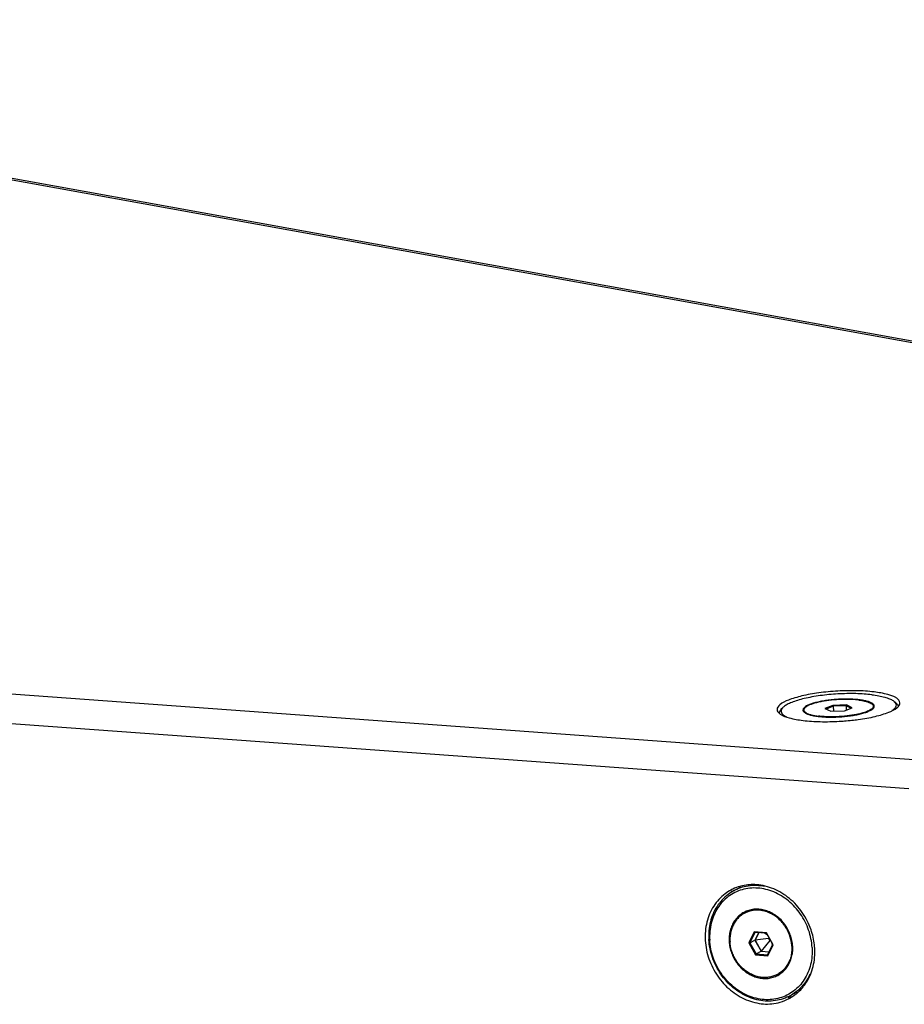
# Model space of a CAD drawing. Header units: inches. Extents: x -4 to 262, y 56 to 231.
# Tile 88 of 162: x 79.52 to 88.29, y 195.4 to 205.16. Entities that reach past the tile are written whole.
import ezdxf

# ---------------------------------------------------------------- set-up
doc = ezdxf.new("R2010")
doc.units = ezdxf.units.IN
doc.header["$LTSCALE"] = 1.2
doc.header["$MEASUREMENT"] = 0
doc.layers.get('0').update_dxf_attribs({"linetype": 'CONTINUOUS'})
for name, color, linetype in [('02___PRT_ALL_AXES', 7, 'CONTINUOUS'), ('3_ALL_AXES', 7, 'CONTINUOUS'), ('7_ALL_FEATURES', 7, 'CONTINUOUS')]:
    doc.layers.add(name, color=color, linetype=linetype)

msp = doc.modelspace()

# ---------------------------------------------------------------- linework, layer by layer
at = {"color": 7, "linetype": 'Continuous'}
for p, q in [((87.5842, 198.3643), (87.5056, 198.3327)), ((87.5056, 198.3327), (87.5625, 198.3052)), ((87.5885, 198.3548), (87.5182, 198.3266)), ((87.7198, 198.3684), (87.5842, 198.3643)), ((87.5842, 198.3643), (87.5885, 198.3548)), ((87.715, 198.3587), (87.5885, 198.3548)), ((87.5885, 198.3548), (87.5912, 198.3061)), ((87.6981, 198.3093), (87.7768, 198.341)), ((87.7198, 198.3684), (87.715, 198.3587)), ((87.7632, 198.3355), (87.715, 198.3587)), ((87.715, 198.3587), (87.7174, 198.3171)), ((87.7768, 198.341), (87.7198, 198.3684)), ((87.5625, 198.3052), (87.6981, 198.3093)), ((86.8037, 196.1188), (86.7495, 196.009)), ((86.8117, 196.1128), (86.7612, 196.0103)), ((86.8037, 196.1188), (86.8117, 196.1128)), ((86.9249, 196.11), (86.8037, 196.1188)), ((86.8473, 196.1103), (86.8113, 196.0371)), ((86.9249, 196.1046), (86.8117, 196.1128)), ((86.8493, 196.1101), (86.8133, 196.037)), ((86.9351, 196.0866), (86.9079, 196.1059)), ((86.9921, 195.9913), (86.9249, 196.11)), ((86.9249, 196.11), (86.9249, 196.1046)), ((86.9876, 195.9938), (86.9249, 196.1046)), ((86.7495, 196.009), (86.7612, 196.0103)), ((86.7495, 196.009), (86.8166, 195.8902)), ((86.7612, 196.0103), (86.8113, 196.0371)), ((86.7612, 196.0103), (86.8238, 195.8995)), ((86.8113, 196.0371), (86.8739, 195.9263)), ((86.9472, 196.0534), (86.8133, 196.037)), ((86.8133, 196.037), (86.8748, 195.9282)), ((86.9583, 196.0336), (86.8748, 195.9282)), ((86.937, 195.8913), (86.9876, 195.9938)), ((86.9379, 195.8814), (86.9921, 195.9913)), ((86.9503, 196.0597), (86.9472, 196.0534)), ((86.9472, 196.0534), (86.9583, 196.0336)), ((86.9583, 196.0336), (86.9654, 196.0331)), ((86.9802, 196.0068), (86.9819, 195.9823)), ((86.9921, 195.9913), (86.9876, 195.9938)), ((86.8166, 195.8902), (86.8238, 195.8995)), ((86.8166, 195.8902), (86.9379, 195.8814)), ((86.8238, 195.8995), (86.8739, 195.9263)), ((86.8238, 195.8995), (86.937, 195.8913)), ((86.8739, 195.9263), (86.9515, 195.9207)), ((86.8748, 195.9282), (86.9524, 195.9225)), ((86.9379, 195.8814), (86.937, 195.8913))]:
    msp.add_line(p, q, dxfattribs=at)
at = {"layer": '02___PRT_ALL_AXES', "color": 7, "linetype": 'Continuous'}
for p, q in [((87.9851, 198.3563), (87.9862, 198.3373)), ((87.2972, 198.3173), (87.2984, 198.2977)), ((86.6007, 196.5254), (86.6722, 196.5638)), ((86.708, 196.3037), (86.7349, 196.3181)), ((86.7704, 196.3338), (86.7681, 196.333)), ((87.1716, 195.8927), (87.1691, 195.8806)), ((87.0336, 195.6965), (87.0604, 195.7109)), ((87.1071, 195.7431), (87.1012, 195.7382)), ((87.1588, 195.4845), (87.2303, 195.5228))]:
    msp.add_line(p, q, dxfattribs=at)
for points, start_tangent, end_tangent in [([(87.8399, 198.4167), (87.7958, 198.4208), (87.7483, 198.4232), (87.6984, 198.4235), (87.6472, 198.422), (87.5958, 198.4185), (87.5455, 198.4132), (87.4974, 198.4062), (87.4524, 198.3977), (87.4116, 198.3878), (87.376, 198.3767), (87.3463, 198.3648), (87.3232, 198.3522), (87.3072, 198.3393), (87.2987, 198.3264), (87.2973, 198.3173)], (-0.992731, 0.120353), (0.043765, -0.999042)), ([(87.8399, 198.4167), (87.8795, 198.4107), (87.9138, 198.4031), (87.942, 198.394), (87.9635, 198.3836), (87.9778, 198.3722), (87.9846, 198.36), (87.9851, 198.3563)], (0.992731, -0.120353), (0.043765, -0.999042)), ([(87.9851, 198.3563), (87.9837, 198.3473), (87.9751, 198.3343), (87.9591, 198.3214), (87.936, 198.3088), (87.9285, 198.3055)], (0.043765, -0.999042), (-0.919165, -0.393872)), ([(87.2973, 198.3173), (87.2978, 198.3137), (87.3046, 198.3014), (87.3188, 198.29), (87.3403, 198.2797), (87.3686, 198.2706), (87.4029, 198.2629), (87.4425, 198.257)], (0.043765, -0.999042), (0.992731, -0.120353)), ([(87.9285, 198.3055), (87.9063, 198.2969), (87.8707, 198.2859), (87.83, 198.276), (87.785, 198.2674), (87.7368, 198.2604), (87.6865, 198.2551), (87.6352, 198.2517), (87.584, 198.2501), (87.5341, 198.2505), (87.4866, 198.2528), (87.4425, 198.257)], (-0.919165, -0.393872), (-0.992731, 0.120353)), ([(86.708, 196.3037), (86.7013, 196.3), (86.665, 196.2747), (86.6334, 196.2432), (86.6071, 196.2063), (86.5866, 196.1648), (86.5725, 196.1197), (86.5651, 196.0718), (86.5645, 196.0224)], (-0.881342, -0.472478), (0.056642, -0.998395)), ([(86.7356, 196.3165), (86.708, 196.3037)], (-0.931506, -0.363726), (-0.881342, -0.472478)), ([(86.7349, 196.3181), (86.7752, 196.3357)], (0.881334, 0.472493), (0.946423, 0.32293)), ([(86.7681, 196.333), (86.7349, 196.3181)], (-0.939912, -0.341417), (-0.881371, -0.472424)), ([(86.8748, 196.3309), (86.829, 196.3342), (86.7842, 196.3301), (86.7413, 196.3186), (86.7356, 196.3165)], (-0.988416, 0.151767), (-0.931506, -0.363726)), ([(86.8023, 196.3428), (86.7704, 196.3338)], (-0.977927, -0.208946), (-0.943114, -0.332469)), ([(86.7752, 196.3357), (86.8006, 196.343)], (0.946423, 0.32293), (0.97334, 0.229366)), ([(87.0076, 196.2777), (86.9651, 196.3023), (86.9205, 196.3202), (86.8748, 196.3309)], (-0.828108, 0.560569), (-0.988416, 0.151767)), ([(87.1771, 195.9779), (87.1709, 196.0278), (87.1579, 196.0771), (87.1386, 196.1247), (87.1132, 196.1695), (87.0825, 196.2106), (87.047, 196.2469), (87.0076, 196.2777)], (-0.056642, 0.998395), (-0.828108, 0.560569)), ([(87.0336, 195.6965), (87.0003, 195.6817), (86.9574, 195.6702), (86.9125, 195.666), (86.8668, 195.6694), (86.8211, 195.6801), (86.7765, 195.6979), (86.734, 195.7226), (86.6946, 195.7534), (86.6591, 195.7897), (86.6284, 195.8307), (86.603, 195.8756), (86.5837, 195.9232), (86.5707, 195.9725), (86.5645, 196.0224)], (-0.881342, -0.472478), (-0.056642, 0.998395)), ([(87.1771, 195.9779), (87.1765, 195.9284), (87.1716, 195.8927)], (0.056642, -0.998395), (-0.188374, -0.982097)), ([(87.1691, 195.8806), (87.155, 195.8354), (87.1345, 195.7939), (87.1082, 195.7571), (87.0766, 195.7256), (87.0593, 195.7124)], (-0.225521, -0.974238), (-0.8187, -0.574221)), ([(87.0593, 195.7124), (87.0403, 195.7003), (87.0336, 195.6965)], (-0.8187, -0.574221), (-0.881342, -0.472478)), ([(87.1166, 195.7511), (87.0948, 195.7329), (87.0604, 195.7109)], (-0.732983, -0.680247), (-0.881334, -0.472493)), ([(87.0767, 195.7205), (87.0672, 195.7147), (87.0604, 195.7109)], (-0.843478, -0.537164), (-0.881371, -0.472424)), ([(87.1012, 195.7382), (87.0767, 195.7205)], (-0.774048, -0.633127), (-0.843478, -0.537164)), ([(87.1193, 195.7544), (87.1071, 195.7431)], (-0.711387, -0.702801), (-0.754807, -0.655947))]:
    msp.add_spline(points, degree=3, dxfattribs=dict(at, start_tangent=start_tangent, end_tangent=end_tangent))
at = {"layer": '3_ALL_AXES', "color": 7, "linetype": 'Continuous'}
for p, q in [((88.2307, 198.351), (88.233, 198.3537)), ((87.0514, 198.2865), (87.0538, 198.2843)), ((86.6712, 196.5716), (86.6623, 196.5692)), ((86.6885, 196.5758), (86.6712, 196.5716)), ((87.2357, 195.5171), (87.2438, 195.5244)), ((87.1605, 195.4745), (87.1773, 195.4796))]:
    msp.add_line(p, q, dxfattribs=at)
for points, start_tangent, end_tangent in [([(87.992, 198.4973), (87.8211, 198.509), (87.6325, 198.5057), (87.4446, 198.4878), (87.2758, 198.4569), (87.1427, 198.4162)], (-0.992731, 0.120353), (-0.938609, -0.344982)), ([(88.2069, 198.442), (88.1285, 198.4718), (87.992, 198.4973)], (-0.844808, 0.535069), (-0.992731, 0.120353)), ([(88.2494, 198.3904), (88.2172, 198.4349), (88.2069, 198.442)], (-0.060689, 0.998157), (-0.844808, 0.535069)), ([(87.1427, 198.4162), (87.0583, 198.3695), (87.0308, 198.3213)], (-0.938609, -0.344982), (0.060689, -0.998157)), ([(88.1375, 198.2956), (88.2219, 198.3422)], (0.938609, 0.344982), (0.733392, 0.679805)), ([(88.2219, 198.3422), (88.2307, 198.351)], (0.733392, 0.679805), (0.673689, 0.739015)), ([(88.233, 198.3537), (88.2434, 198.3682)], (0.652462, 0.757822), (0.485728, 0.87411)), ([(88.2434, 198.3682), (88.2494, 198.3904)], (0.485728, 0.87411), (-0.060689, 0.998157)), ([(87.0308, 198.3213), (87.0392, 198.3001)], (0.060689, -0.998157), (0.578396, -0.815756)), ([(87.0392, 198.3001), (87.0514, 198.2865)], (0.578396, -0.815756), (0.732236, -0.681051)), ([(87.0538, 198.2843), (87.063, 198.2769), (87.1517, 198.24), (87.2882, 198.2144)], (0.750347, -0.661044), (0.992731, -0.120353)), ([(87.8356, 198.224), (88.0044, 198.2548)], (0.991111, 0.133041), (0.971132, 0.238544)), ([(88.0044, 198.2548), (88.1375, 198.2956)], (0.971132, 0.238544), (0.938609, 0.344982)), ([(87.2882, 198.2144), (87.4591, 198.2027)], (0.992731, -0.120353), (0.999728, -0.023327)), ([(87.4591, 198.2027), (87.6477, 198.206)], (0.999728, -0.023327), (0.998379, 0.056922)), ([(87.6477, 198.206), (87.6987, 198.2094)], (0.998379, 0.056922), (0.996982, 0.077627)), ([(87.6987, 198.2094), (87.7729, 198.2163)], (0.996982, 0.077627), (0.994184, 0.107698)), ([(87.7729, 198.2163), (87.8356, 198.224)], (0.994184, 0.107698), (0.991111, 0.133041)), ([(86.6623, 196.5692), (86.5934, 196.5431)], (-0.961301, -0.275502), (-0.90357, -0.42844)), ([(86.8283, 196.5859), (86.6885, 196.5758)], (-0.997367, 0.07252), (-0.975989, -0.217819)), ([(87.4017, 195.9898), (87.3676, 196.1403), (87.2811, 196.3105), (87.1537, 196.4499), (86.9977, 196.5448), (86.8283, 196.5859)], (-0.108369, 0.994111), (-0.997367, 0.07252)), ([(86.5158, 196.4963), (86.4032, 196.3744), (86.3354, 196.2154), (86.3192, 196.0348)], (-0.799334, -0.600887), (0.05656, -0.998399)), ([(86.5734, 196.5331), (86.5158, 196.4963)], (-0.88135, -0.472464), (-0.799334, -0.600887)), ([(86.5845, 196.5247), (86.5683, 196.5095)], (-0.745995, -0.665952), (-0.71235, -0.701824)), ([(86.5934, 196.5431), (86.5734, 196.5331)], (-0.90357, -0.42844), (-0.88135, -0.472464)), ([(86.3192, 196.0348), (86.3562, 195.8504), (86.4426, 195.6801), (86.57, 195.5408), (86.726, 195.4459), (86.8954, 195.4048)], (0.05656, -0.998399), (0.997367, -0.07252)), ([(87.4045, 195.9559), (87.4017, 195.9898)], (-0.05656, 0.998399), (-0.108369, 0.994111)), ([(87.3205, 195.6163), (87.3883, 195.7753), (87.4045, 195.9559)], (0.540634, 0.841258), (-0.05656, 0.998399)), ([(87.2438, 195.5244), (87.3205, 195.6163)], (0.733024, 0.680203), (0.540634, 0.841258)), ([(87.169, 195.4682), (87.2079, 195.4944)], (0.857761, 0.514049), (0.799334, 0.600887)), ([(87.2079, 195.4944), (87.2357, 195.5171)], (0.799334, 0.600887), (0.748912, 0.662669)), ([(86.8954, 195.4048), (87.0614, 195.4215), (87.1503, 195.4576)], (0.997367, -0.07252), (0.88135, 0.472464)), ([(87.1395, 195.469), (87.1605, 195.4745)], (0.973122, 0.230289), (0.961051, 0.276371)), ([(87.1503, 195.4576), (87.169, 195.4682)], (0.88135, 0.472464), (0.857761, 0.514049))]:
    msp.add_spline(points, degree=3, dxfattribs=dict(at, start_tangent=start_tangent, end_tangent=end_tangent))
at = {"layer": '7_ALL_FEATURES', "color": 7, "linetype": 'Continuous'}
for p, q in [((95.5061, 200.6682), (70.6848, 205.1561)), ((95.5611, 200.6721), (70.7357, 205.1607)), ((57.9556, 200.0406), (88.4306, 197.8248)), ((57.8462, 199.7556), (88.3363, 197.5386)), ((87.0879, 198.3411), (87.0699, 198.3222)), ((88.1905, 198.4037), (88.2105, 198.3869)), ((86.7061, 196.3055), (86.7006, 196.3004)), ((86.707, 196.3063), (86.7061, 196.3055)), ((86.7075, 196.3067), (86.707, 196.3063)), ((87.0274, 195.6923), (87.0342, 195.694))]:
    msp.add_line(p, q, dxfattribs=at)
for points, start_tangent, end_tangent in [([(87.9704, 198.4691), (87.8936, 198.4763), (87.8105, 198.4801), (87.7233, 198.4803), (87.634, 198.477), (87.545, 198.4703), (87.4583, 198.4602), (87.3761, 198.4472), (87.3004, 198.4314), (87.2331, 198.4132), (87.1759, 198.3932), (87.1301, 198.3718), (87.0969, 198.3496), (87.0878, 198.3412)], (-0.992731, 0.120353), (-0.69334, -0.720611)), ([(87.8402, 198.4196), (87.821, 198.4216), (87.7684, 198.425), (87.7123, 198.4261), (87.6543, 198.4247), (87.5959, 198.421), (87.5388, 198.4149), (87.4844, 198.4067), (87.4344, 198.3966), (87.3899, 198.3849), (87.3524, 198.3718)], (-0.993511, 0.113733), (-0.927876, -0.37289)), ([(87.9704, 198.4691), (88.0392, 198.4587), (88.0981, 198.4452), (88.1458, 198.4291), (88.181, 198.4107), (88.1905, 198.4037)], (0.992731, -0.120353), (0.770812, -0.637063)), ([(87.0878, 198.3412), (87.0771, 198.327), (87.0743, 198.3212)], (-0.69334, -0.720611), (-0.376573, -0.926387)), ([(87.3524, 198.3718), (87.3227, 198.3578), (87.3017, 198.3433), (87.2899, 198.3285), (87.2875, 198.3167)], (-0.927876, -0.37289), (0.038074, -0.999275)), ([(87.9949, 198.3569), (87.9946, 198.3596), (87.9871, 198.3735), (87.9702, 198.3864), (87.9443, 198.398), (87.9102, 198.4078), (87.8687, 198.4158), (87.8402, 198.4196)], (-0.038074, 0.999275), (-0.993511, 0.113733)), ([(87.93, 198.3018), (87.9597, 198.3158), (87.9807, 198.3304), (87.9869, 198.3366)], (0.927876, 0.37289), (0.648674, 0.761066)), ([(87.9869, 198.3366), (87.9924, 198.3451), (87.9949, 198.3569)], (0.648674, 0.761066), (-0.038074, 0.999275)), ([(88.2061, 198.3854), (88.2111, 198.369), (88.2052, 198.3466), (88.1854, 198.3241), (88.1692, 198.312)], (0.47871, -0.877973), (-0.834224, -0.551425)), ([(88.1905, 198.4037), (88.203, 198.3905), (88.2061, 198.3854)], (0.770812, -0.637063), (0.47871, -0.877973)), ([(88.2105, 198.387), (88.2235, 198.3733), (88.2311, 198.3566)], (0.77072, -0.637174), (0.214756, -0.976668)), ([(87.0698, 198.3223), (87.0587, 198.3076), (87.0528, 198.2895)], (-0.693242, -0.720705), (-0.095432, -0.995436)), ([(87.0743, 198.3212), (87.0712, 198.3047), (87.0794, 198.2832), (87.1013, 198.2629), (87.1197, 198.2523)], (-0.376573, -0.926387), (0.892106, -0.451827)), ([(87.2875, 198.3167), (87.2878, 198.314), (87.2952, 198.3001), (87.298, 198.2973)], (0.038074, -0.999275), (0.726298, -0.68738)), ([(87.298, 198.2973), (87.3121, 198.2872), (87.338, 198.2757), (87.3722, 198.2658), (87.4137, 198.2579), (87.4614, 198.2521), (87.514, 198.2486), (87.57, 198.2475), (87.6281, 198.2489), (87.6864, 198.2527), (87.7436, 198.2587), (87.7979, 198.2669), (87.848, 198.277), (87.8924, 198.2888), (87.93, 198.3018)], (0.726298, -0.68738), (0.927876, 0.37289)), ([(86.9047, 196.5689), (86.8473, 196.5764), (86.7656, 196.5754), (86.6866, 196.5603), (86.6125, 196.5315), (86.6007, 196.5254)], (-0.982315, 0.187234), (-0.881292, -0.472572)), ([(86.6007, 196.5254), (86.5449, 196.4897), (86.4855, 196.436), (86.4359, 196.3717), (86.3971, 196.2984), (86.3703, 196.2178), (86.356, 196.132), (86.3546, 196.0431)], (-0.881292, -0.472572), (0.056642, -0.998395)), ([(86.5471, 196.4688), (86.4897, 196.4169), (86.4417, 196.3547), (86.4043, 196.2838), (86.3783, 196.206), (86.3645, 196.123), (86.3632, 196.037)], (-0.799338, -0.600882), (0.056642, -0.998395)), ([(86.6124, 196.5091), (86.5471, 196.4688)], (-0.895327, -0.445409), (-0.799338, -0.600882)), ([(87.3784, 195.9632), (87.3672, 196.0501), (87.3439, 196.1357), (87.3088, 196.2181), (87.263, 196.295), (87.2076, 196.3647), (87.1438, 196.4254), (87.0733, 196.4756), (86.9978, 196.5141), (86.9192, 196.54), (86.8395, 196.5526), (86.7604, 196.5516), (86.6841, 196.5369), (86.6124, 196.5091)], (-0.056642, 0.998395), (-0.895327, -0.445409)), ([(86.7034, 196.3124), (86.6619, 196.2848), (86.6258, 196.2492), (86.5964, 196.2069), (86.5745, 196.1589), (86.5606, 196.1065), (86.5552, 196.0513), (86.5584, 195.9946), (86.5701, 195.9382), (86.5901, 195.8834), (86.6177, 195.8318), (86.6522, 195.7847), (86.6926, 195.7436), (86.7379, 195.7095), (86.7869, 195.6833), (86.8381, 195.6657), (86.8902, 195.6572)], (-0.881339, -0.472484), (0.997367, -0.07252)), ([(86.8008, 196.3422), (86.7997, 196.3421), (86.7501, 196.3319), (86.7034, 196.3124)], (-0.994431, -0.105388), (-0.881339, -0.472484)), ([(86.7314, 196.3255), (86.7075, 196.3067)], (-0.82115, -0.570713), (-0.749873, -0.661581)), ([(86.8513, 196.343), (86.8008, 196.3422)], (-0.997367, 0.07252), (-0.994431, -0.105388)), ([(86.9752, 196.3073), (86.9547, 196.317), (86.9035, 196.3346), (86.8513, 196.343)], (-0.888082, 0.459686), (-0.997367, 0.07252)), ([(87.0036, 196.2908), (86.9752, 196.3073)], (-0.842169, 0.539213), (-0.888082, 0.459686)), ([(87.1839, 195.9131), (87.1864, 195.949), (87.1832, 196.0056), (87.1714, 196.0621), (87.1515, 196.1169), (87.1239, 196.1685), (87.0894, 196.2155), (87.049, 196.2567), (87.0036, 196.2908)], (0.119886, 0.992788), (-0.842169, 0.539213)), ([(87.0728, 195.4496), (86.9939, 195.4345), (86.9122, 195.4334), (86.8296, 195.4464), (86.7483, 195.4732), (86.6702, 195.5131), (86.5973, 195.565), (86.5314, 195.6278), (86.474, 195.6999), (86.4266, 195.7795), (86.3903, 195.8646), (86.3662, 195.9532), (86.3546, 196.0431)], (-0.961279, -0.275578), (-0.056642, 0.998395)), ([(87.0575, 195.4633), (86.9812, 195.4487), (86.9021, 195.4477), (86.8223, 195.4603), (86.7437, 195.4861), (86.6683, 195.5247), (86.5978, 195.5749), (86.534, 195.6356), (86.4786, 195.7053), (86.4327, 195.7822), (86.3977, 195.8645), (86.3743, 195.9502), (86.3632, 196.037)], (-0.961279, -0.275578), (-0.056642, 0.998395)), ([(87.1162, 195.7515), (87.1452, 195.7934), (87.1671, 195.8414), (87.181, 195.8937)], (0.641871, 0.766812), (0.176188, 0.984357)), ([(87.181, 195.8937), (87.1839, 195.9131)], (0.176188, 0.984357), (0.119886, 0.992788)), ([(87.3784, 195.9632), (87.3771, 195.8773), (87.3632, 195.7943), (87.3373, 195.7164), (87.2999, 195.6456), (87.2519, 195.5834), (87.1945, 195.5315)], (0.056642, -0.998395), (-0.799338, -0.600882)), ([(86.8902, 195.6572), (86.9418, 195.6581), (86.9915, 195.6684), (87.0382, 195.6878)], (0.997367, -0.07252), (0.881339, 0.472484)), ([(87.0342, 195.694), (87.0505, 195.6988), (87.0627, 195.7032)], (0.967621, 0.252409), (0.932704, 0.360642)), ([(87.0382, 195.6878), (87.0797, 195.7155), (87.1158, 195.751), (87.1162, 195.7515)], (0.881339, 0.472484), (0.641871, 0.766812)), ([(87.3566, 195.6985), (87.3236, 195.6381), (87.274, 195.5738), (87.2146, 195.5201), (87.1588, 195.4845)], (-0.41733, -0.908755), (-0.881292, -0.472572)), ([(87.1945, 195.5315), (87.1292, 195.4911), (87.0575, 195.4633)], (-0.799338, -0.600882), (-0.961279, -0.275578)), ([(87.1588, 195.4845), (87.147, 195.4784), (87.0728, 195.4496)], (-0.881292, -0.472572), (-0.961279, -0.275578))]:
    msp.add_spline(points, degree=3, dxfattribs=dict(at, start_tangent=start_tangent, end_tangent=end_tangent))

doc.saveas('drawing.dxf')
